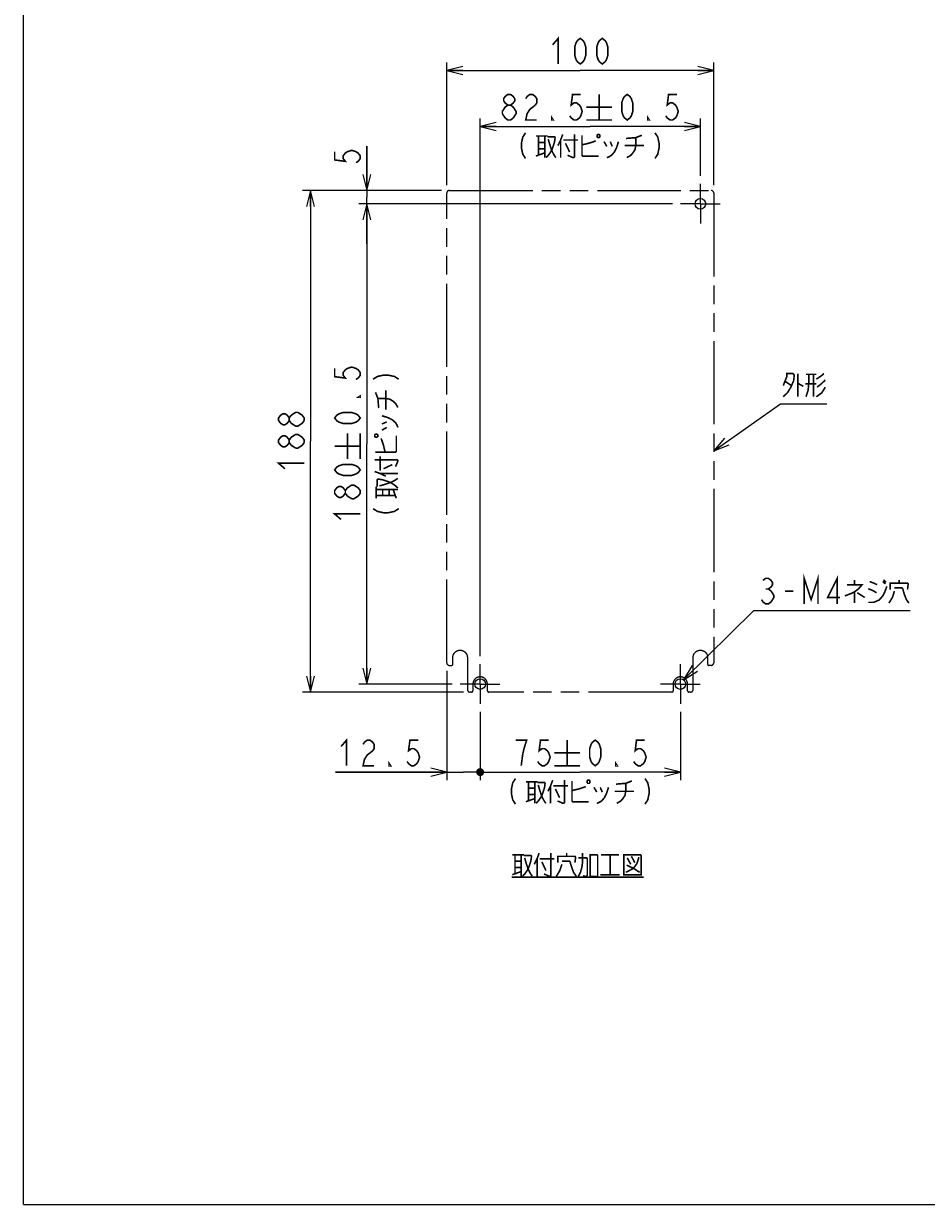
# Model space of a CAD drawing. Extents: x 0 to 1260, y 0 to 891.
# Tile 1 of 33: x 0 to 338, y 0 to 443. Entities that reach past the tile are written whole.
import ezdxf

# ---------------------------------------------------------------- set-up
doc = ezdxf.new("R2010")
doc.units = 0
doc.header["$LTSCALE"] = 69.3
doc.linetypes.add('CENTER', pattern=[0.6, 0.375, -0.075, 0.075, -0.075])
doc.linetypes.add('PHANTOM', pattern=[0.8, 0.45, -0.05, 0.1, -0.05, 0.1, -0.05])
doc.layers.get('0').update_dxf_attribs({"linetype": 'CONTINUOUS'})
for name, color, linetype in [('16_ALL_DRFT_GEOM', 7, 'CONTINUOUS'), ('ALL_DIM', 7, 'CONTINUOUS'), ('ALL_NOTE', 7, 'CONTINUOUS'), ('DEFAULT_1', 7, 'CENTER')]:
    doc.layers.add(name, color=color, linetype=linetype)
doc.dimstyles.get("Standard").update_dxf_attribs({"dimtxt": 2.5, "dimasz": 2.5, "dimexe": 1.25, "dimexo": 0.625, "dimtad": 1, "dimcen": 2.5, "dimazin": 3, "dimtfac": 1, "dimtmove": 0, "dimatfit": 3})

# ---------------------------------------------------------------- blocks, each defined once
blk = doc.blocks.new('_DOT')
at = {"color": 0, "linetype": 'BYBLOCK'}
blk.add_line((-0.25, 0), (-1, 0), dxfattribs=at)
at = {"color": 0, "linetype": 'BYBLOCK', "const_width": 0.25}
blk.add_lwpolyline([(-0.125, 0, 1), (0.125, 0, 1)], format="xyb", close=True, dxfattribs=at)
blk = doc.blocks.new('_OPEN')
at = {"color": 0, "linetype": 'BYBLOCK'}
for p, q in [((0, 0), (-1, 0.25)), ((-1, -0.25), (0, 0)), ((-1, 0), (0, 0))]:
    blk.add_line(p, q, dxfattribs=at)
blk = doc.blocks.new('*D9')
at = {"color": 2, "linetype": 'CONTINUOUS'}
for p, q in [((171, 184.58), (171, 159)), ((246, 184.58), (246, 159)), ((171, 162), (208.5, 162)), ((246, 162), (208.5, 162))]:
    blk.add_line(p, q, dxfattribs=at)
at = {"color": 2, "linetype": 'CONTINUOUS', "xscale": 6, "yscale": 6, "zscale": 6, "rotation": 180}
blk.add_blockref('_DOT', (171, 162), dxfattribs=at)
at = {"color": 2, "linetype": 'CONTINUOUS', "xscale": 6, "yscale": 6, "zscale": 6}
blk.add_blockref('_OPEN', (246, 162), dxfattribs=at)
blk = doc.blocks.new('*D10')
at = {"color": 2, "linetype": 'CONTINUOUS'}
for p, q in [((243.08, 375), (125.5, 375)), ((128.5, 375), (128.5, 285)), ((128.5, 195), (128.5, 285)), ((160.58, 195), (125.5, 195))]:
    blk.add_line(p, q, dxfattribs=at)
at = {"color": 2, "linetype": 'CONTINUOUS', "xscale": 6, "yscale": 6, "zscale": 6}
for p, rotation in [((128.5, 375), 90), ((128.5, 195), 270)]:
    blk.add_blockref('_OPEN', p, dxfattribs=dict(at, rotation=rotation))
blk = doc.blocks.new('*D11')
at = {"color": 2, "linetype": 'CONTINUOUS'}
for p, q in [((156.5, 380), (104.5, 380)), ((107.5, 380), (107.5, 286)), ((107.5, 192), (107.5, 286)), ((164.79, 192), (104.5, 192))]:
    blk.add_line(p, q, dxfattribs=at)
at = {"color": 2, "linetype": 'CONTINUOUS', "xscale": 6, "yscale": 6, "zscale": 6}
for p, rotation in [((107.5, 380), 90), ((107.5, 192), 270)]:
    blk.add_blockref('_OPEN', p, dxfattribs=dict(at, rotation=rotation))
blk = doc.blocks.new('*D12')
at = {"color": 2, "linetype": 'CONTINUOUS'}
for p, q in [((158.5, 382), (158.5, 428)), ((158.5, 425), (208.5, 425)), ((258.5, 425), (208.5, 425)), ((258.5, 382), (258.5, 428))]:
    blk.add_line(p, q, dxfattribs=at)
at = {"color": 2, "linetype": 'CONTINUOUS', "xscale": 6, "yscale": 6, "zscale": 6, "rotation": 180}
blk.add_blockref('_OPEN', (158.5, 425), dxfattribs=at)
at = {"color": 2, "linetype": 'CONTINUOUS', "xscale": 6, "yscale": 6, "zscale": 6}
blk.add_blockref('_OPEN', (258.5, 425), dxfattribs=at)
blk = doc.blocks.new('*D13')
at = {"color": 2, "linetype": 'CONTINUOUS'}
for p, q in [((128.5, 380), (128.5, 396.6)), ((128.5, 396.6), (128.5, 377.5)), ((150.22, 380), (125.5, 380)), ((128.5, 360), (128.5, 377.5)), ((240.33, 375), (125.5, 375)), ((128.5, 375), (128.5, 360))]:
    blk.add_line(p, q, dxfattribs=at)
at = {"color": 2, "linetype": 'CONTINUOUS', "xscale": 6, "yscale": 6, "zscale": 6}
for p, rotation in [((128.5, 380), 270), ((128.5, 375), 90)]:
    blk.add_blockref('_OPEN', p, dxfattribs=dict(at, rotation=rotation))
blk = doc.blocks.new('*D16')
at = {"layer": 'ALL_DIM', "color": 2, "linetype": 'CONTINUOUS'}
for p, q in [((158.5, 200), (158.5, 159)), ((171, 184.58), (171, 159)), ((158.5, 162), (116.83, 162)), ((116.83, 162), (164.75, 162)), ((171.75, 162), (164.75, 162)), ((171, 162), (171.75, 162))]:
    blk.add_line(p, q, dxfattribs=at)
at = {"layer": 'ALL_DIM', "color": 2, "linetype": 'CONTINUOUS', "xscale": 6, "yscale": 6, "zscale": 6}
blk.add_blockref('_OPEN', (158.5, 162), dxfattribs=at)
at = {"layer": 'ALL_DIM', "color": 2, "linetype": 'CONTINUOUS', "xscale": 6, "yscale": 6, "zscale": 6, "rotation": 180}
blk.add_blockref('_DOT', (171, 162), dxfattribs=at)
blk = doc.blocks.new('*D17')
at = {"layer": 'ALL_DIM', "color": 2, "linetype": 'CONTINUOUS'}
for p, q in [((171, 205.42), (171, 407)), ((171, 404), (212.25, 404)), ((253.5, 404), (212.25, 404)), ((253.5, 385.42), (253.5, 407))]:
    blk.add_line(p, q, dxfattribs=at)
at = {"layer": 'ALL_DIM', "color": 2, "linetype": 'CONTINUOUS', "xscale": 6, "yscale": 6, "zscale": 6, "rotation": 180}
blk.add_blockref('_OPEN', (171, 404), dxfattribs=at)
at = {"layer": 'ALL_DIM', "color": 2, "linetype": 'CONTINUOUS', "xscale": 6, "yscale": 6, "zscale": 6}
blk.add_blockref('_OPEN', (253.5, 404), dxfattribs=at)

msp = doc.modelspace()

# ---------------------------------------------------------------- linework, layer by layer
at = {"color": 7, "linetype": 'CONTINUOUS'}
for q in [(0, 891), (1260, 0)]:
    msp.add_line((0, 0), q, dxfattribs=at)
at = {"color": 2, "linetype": 'CONTINUOUS', "const_width": 0.6}
for points in [[(198.18, 434.601), (200.244, 437.001), (200.244, 427.401)], [(208.5, 427.401), (207.468, 428.201), (206.952, 429.001), (206.436, 430.601), (206.436, 433.801), (206.952, 435.401), (207.468, 436.201), (208.5, 437.001), (209.532, 436.201), (210.048, 435.401), (210.564, 433.801), (210.564, 430.601), (210.048, 429.001), (209.532, 428.201), (208.5, 427.401)], [(216.756, 427.401), (215.724, 428.201), (215.208, 429.001), (214.692, 430.601), (214.692, 433.801), (215.208, 435.401), (215.724, 436.201), (216.756, 437.001), (217.788, 436.201), (218.304, 435.401), (218.82, 433.801), (218.82, 430.601), (218.304, 429.001), (217.788, 428.201), (216.756, 427.401)], [(116.5, 394.533), (116.5, 391.437), (120.5, 390.921), (119.7, 391.953), (119.7, 392.985), (120.5, 394.017), (121.3, 394.533), (122.9, 395.049), (124.5, 394.533), (125.3, 394.017), (126.1, 392.985), (126.1, 391.953), (125.3, 390.921), (124.5, 390.405)], [(116.5, 313.304), (116.5, 310.208), (120.5, 309.692), (119.7, 310.724), (119.7, 311.757), (120.5, 312.788), (121.3, 313.304), (122.9, 313.821), (124.5, 313.304), (125.3, 312.788), (126.1, 311.757), (126.1, 310.724), (125.3, 309.692), (124.5, 309.176)], [(130.9, 309.253), (132.5, 310.284), (134.9, 310.8), (136.5, 310.8), (138.9, 310.284), (140.5, 309.253)], [(135.7, 297.901), (135.7, 305.124)], [(126.1, 302.984), (126.1, 302.469), (125.3, 302.469), (126.1, 302.984)], [(133, 298.416), (132.7, 302.028), (131.8, 304.351)], [(132.7, 302.028), (135.7, 302.028), (137.2, 301.77), (138.4, 300.996), (139.3, 300.222), (140.2, 298.674)], [(99.5, 293.741), (98.7, 292.709), (97.9, 292.193), (97.1, 292.193), (96.3, 292.709), (95.5, 293.741), (95.5, 294.773), (96.3, 295.805), (97.1, 296.321), (97.9, 296.321), (98.7, 295.805), (99.5, 294.773)], [(100.3, 292.709), (99.5, 293.741), (99.5, 294.773), (100.3, 295.805), (101.1, 296.321), (101.9, 296.837), (102.7, 296.837), (103.5, 296.321), (104.3, 295.805), (105.1, 294.773), (105.1, 293.741)], [(126.1, 294.728), (125.3, 293.696), (124.5, 293.181), (122.9, 292.664), (119.7, 292.664), (118.1, 293.181), (117.3, 293.696), (116.5, 294.728), (117.3, 295.76), (118.1, 296.276), (119.7, 296.793), (122.9, 296.793), (124.5, 296.276), (125.3, 295.76), (126.1, 294.728)], [(105.1, 293.741), (104.3, 292.709), (103.5, 292.193), (102.7, 291.677), (101.9, 291.677), (100.3, 292.709)], [(134.2, 295.578), (136.6, 294.804), (138.1, 294.03), (139.3, 292.998), (139.9, 291.966), (140.2, 291.192)], [(134.2, 292.482), (136, 293.256)], [(99.5, 285.485), (98.7, 284.453), (97.9, 283.937), (97.1, 283.937), (96.3, 284.453), (95.5, 285.485), (95.5, 286.517), (96.3, 287.549), (97.1, 288.065), (97.9, 288.065), (98.7, 287.549), (99.5, 286.517)], [(101.9, 283.421), (100.3, 284.453), (99.5, 285.485), (99.5, 286.517), (100.3, 287.549), (101.1, 288.065), (101.9, 288.581), (102.7, 288.581), (104.3, 287.549)], [(104.3, 287.549), (105.1, 286.517), (105.1, 285.485)], [(121.3, 279.4), (121.3, 289)], [(126.1, 279.4), (126.1, 289)], [(131.5, 287.839), (131.8, 287.58), (132.4, 287.58), (132.7, 287.839), (132.7, 288.354), (132.4, 288.613), (131.8, 288.613), (131.5, 288.354), (131.5, 287.839)], [(131.8, 281.904), (139.3, 281.904), (139.6, 282.163), (139.6, 288.096)], [(134.2, 290.16), (136, 291.192)], [(105.1, 285.485), (104.3, 284.453), (103.5, 283.937), (102.7, 283.421), (101.9, 283.421)], [(116.5, 284.201), (126.1, 284.201)], [(135.4, 281.904), (134.8, 284.484), (134.2, 286.29), (133.9, 287.064)], [(131.5, 279.066), (139.9, 279.066), (140.2, 278.808), (140.2, 278.55), (139.3, 276.487)], [(133.6, 274.938), (133.6, 280.356)], [(97.9, 275.681), (95.5, 277.745), (105.1, 277.745)], [(126.1, 275.272), (125.3, 274.24), (124.5, 273.724), (122.9, 273.208), (119.7, 273.208), (118.1, 273.724), (117.3, 274.24), (116.5, 275.272), (117.3, 276.304), (118.1, 276.82), (119.7, 277.336), (122.9, 277.336), (124.5, 276.82), (125.3, 276.304), (126.1, 275.272)], [(131.5, 274.68), (133.6, 273.906), (135.7, 272.875)], [(134.8, 275.713), (138.1, 277.261)], [(132.4, 269.004), (132.4, 271.584), (132.7, 271.842), (134.5, 271.584), (137.5, 270.552), (139, 269.52), (140.2, 268.488)], [(133.3, 269.262), (135.1, 269.778), (137.5, 270.552), (139, 271.326), (140.2, 272.1)], [(133.6, 273.906), (140.2, 273.906)], [(120.5, 266.5), (119.7, 265.469), (118.9, 264.952), (118.1, 264.952), (117.3, 265.469), (116.5, 266.5), (116.5, 267.532), (117.3, 268.564), (118.1, 269.081), (118.9, 269.081), (119.7, 268.564), (120.5, 267.532)], [(122.9, 264.436), (121.3, 265.469), (120.5, 266.5), (120.5, 267.532), (121.3, 268.564), (122.1, 269.081), (122.9, 269.596), (123.7, 269.596)], [(126.1, 266.5), (125.3, 265.469), (124.5, 264.952), (123.7, 264.436), (122.9, 264.436)], [(123.7, 269.596), (125.3, 268.564), (126.1, 267.532), (126.1, 266.5)], [(132.1, 264.618), (132.1, 269.004)], [(132.1, 267.973), (140.2, 267.973)], [(132.1, 265.65), (139.3, 265.65)], [(134.5, 265.65), (134.5, 267.973)], [(136.9, 265.65), (136.9, 267.973)], [(139.6, 264.618), (138.4, 267.973)], [(118.9, 256.696), (116.5, 258.76), (126.1, 258.76)], [(130.9, 260.749), (132.5, 259.716), (134.9, 259.2), (136.5, 259.2), (138.9, 259.716), (140.5, 260.749)], [(186.388, 164.4), (186.904, 168.4), (187.42, 170.8), (187.936, 172.4), (188.452, 174), (184.324, 174)], [(196.708, 174), (193.612, 174), (193.096, 170), (194.128, 170.8), (195.16, 170.8), (196.192, 170), (196.708, 169.2), (197.224, 167.6), (196.708, 166), (196.192, 165.2), (195.16, 164.4), (194.128, 164.4), (193.096, 165.2), (192.58, 166)], [(203.572, 174), (203.572, 164.4)], [(214.1, 164.4), (213.068, 165.2), (212.552, 166), (212.036, 167.6), (212.036, 170.8), (212.552, 172.4), (213.068, 173.2), (214.1, 174), (215.132, 173.2), (215.648, 172.4), (216.164, 170.8), (216.164, 167.6), (215.648, 166), (215.132, 165.2), (214.1, 164.4)], [(232.676, 174), (229.58, 174), (229.064, 170), (230.096, 170.8), (231.128, 170.8), (232.16, 170), (232.676, 169.2), (233.192, 167.6), (232.676, 166), (232.16, 165.2), (231.128, 164.4), (230.096, 164.4), (229.064, 165.2), (228.548, 166)], [(198.772, 169.2), (208.372, 169.2)], [(198.772, 164.4), (208.372, 164.4)], [(222.356, 164.4), (221.84, 164.4), (221.84, 165.2), (222.356, 164.4)], [(184.248, 159.6), (183.216, 158), (182.7, 155.6), (182.7, 154), (183.216, 151.6), (184.248, 150)], [(232.752, 159.6), (233.784, 158), (234.3, 155.6), (234.3, 154), (233.784, 151.6), (232.752, 150)], [(188.118, 158.4), (192.504, 158.4)], [(189.15, 158.4), (189.15, 151.2)], [(189.15, 156), (191.472, 156)], [(191.472, 158.4), (191.472, 150.3)], [(192.504, 158.1), (195.084, 158.1), (195.342, 157.8), (195.084, 156), (194.052, 153), (193.02, 151.5), (191.988, 150.3)], [(192.762, 157.2), (193.278, 155.4), (194.052, 153), (194.826, 151.5), (195.6, 150.3)], [(198.18, 159), (197.406, 156.9), (196.374, 154.8)], [(197.406, 156.9), (197.406, 150.3)], [(198.438, 156.9), (203.856, 156.9)], [(199.212, 155.7), (200.76, 152.4)], [(202.566, 159), (202.566, 150.6), (202.308, 150.3), (202.05, 150.3), (199.986, 151.2)], [(205.404, 158.7), (205.404, 151.2), (205.662, 150.9), (211.596, 150.9)], [(205.404, 155.1), (207.984, 155.7), (209.79, 156.3), (210.564, 156.6)], [(211.338, 159), (211.08, 158.7), (211.08, 158.1), (211.338, 157.8), (211.854, 157.8), (212.112, 158.1), (212.112, 158.7), (211.854, 159), (211.338, 159)], [(213.66, 156.3), (214.692, 154.5)], [(219.078, 156.3), (218.304, 153.9), (217.53, 152.4), (216.498, 151.2), (215.466, 150.6), (214.692, 150.3)], [(215.982, 156.3), (216.756, 154.5)], [(221.4, 154.8), (228.624, 154.8)], [(221.916, 157.5), (225.528, 157.8), (227.85, 158.7)], [(225.528, 157.8), (225.528, 154.8), (225.27, 153.3), (224.496, 152.1), (223.722, 151.2), (222.174, 150.3)], [(188.118, 150.9), (191.472, 152.1)], [(189.15, 153.6), (191.472, 153.6)]]:
    msp.add_lwpolyline(points, dxfattribs=at)
at = {"layer": '16_ALL_DRFT_GEOM', "color": 8, "linetype": 'PHANTOM'}
for p, q in [((158.5, 203), (158.5, 379.001)), ((159.5, 380.001), (257.5, 380.001)), ((258.5, 379.001), (258.5, 203)), ((160.789, 202.5), (160.788, 205)), ((166.212, 205), (166.206, 193.001)), ((250.805, 193.001), (250.8, 205)), ((256.199, 205), (256.198, 202.5)), ((159.5, 202), (160.288, 202)), ((257.5, 202), (256.698, 202)), ((168.293, 195), (168.294, 192.5)), ((173.706, 192.5), (173.707, 195)), ((243.301, 195), (243.302, 192.5)), ((248.697, 192.5), (248.698, 195)), ((167.793, 192), (167.208, 192)), ((242.801, 192), (174.207, 192)), ((249.804, 192), (249.197, 192))]:
    msp.add_line(p, q, dxfattribs=at)
for points in [[(160.788, 205), (160.789, 205.083), (160.793, 205.166), (160.799, 205.249), (160.808, 205.332), (160.82, 205.415), (160.834, 205.497), (160.85, 205.579), (160.869, 205.66), (160.891, 205.741), (160.915, 205.821), (160.941, 205.9), (160.97, 205.978), (161.001, 206.056), (161.035, 206.132), (161.071, 206.208), (161.109, 206.282), (161.15, 206.355), (161.193, 206.426), (161.238, 206.497), (161.285, 206.566), (161.334, 206.633), (161.386, 206.699), (161.439, 206.764), (161.494, 206.826), (161.551, 206.887), (161.61, 206.947), (161.671, 207.004), (161.734, 207.059), (161.798, 207.113), (161.864, 207.164), (161.931, 207.213), (162, 207.261), (162.071, 207.306), (162.143, 207.349), (162.216, 207.39), (162.29, 207.428), (162.365, 207.464), (162.442, 207.498), (162.519, 207.53), (162.597, 207.559), (162.677, 207.585), (162.757, 207.609), (162.838, 207.631), (162.919, 207.65), (163.001, 207.667), (163.083, 207.681), (163.166, 207.692), (163.249, 207.702), (163.333, 207.708), (163.416, 207.712), (163.5, 207.713), (163.584, 207.712), (163.667, 207.708), (163.75, 207.702), (163.834, 207.692), (163.916, 207.681), (163.999, 207.667), (164.081, 207.65), (164.162, 207.631), (164.243, 207.609), (164.323, 207.585), (164.402, 207.559), (164.481, 207.53), (164.558, 207.498), (164.635, 207.464), (164.71, 207.428), (164.784, 207.39), (164.857, 207.349), (164.929, 207.306), (165, 207.261), (165.069, 207.213), (165.136, 207.164), (165.202, 207.113), (165.266, 207.059), (165.329, 207.004), (165.39, 206.947), (165.449, 206.887), (165.506, 206.826), (165.561, 206.764), (165.614, 206.699), (165.666, 206.633), (165.715, 206.566), (165.762, 206.497), (165.807, 206.426), (165.85, 206.355), (165.89, 206.282), (165.929, 206.208), (165.965, 206.132), (165.998, 206.056), (166.03, 205.978), (166.059, 205.9), (166.085, 205.821), (166.109, 205.741), (166.13, 205.66), (166.149, 205.579), (166.166, 205.497), (166.18, 205.415), (166.191, 205.332), (166.2, 205.249), (166.207, 205.166), (166.211, 205.083), (166.212, 205)], [(250.8, 205), (250.801, 205.083), (250.805, 205.166), (250.811, 205.248), (250.82, 205.331), (250.831, 205.413), (250.845, 205.495), (250.862, 205.576), (250.881, 205.657), (250.902, 205.738), (250.926, 205.817), (250.952, 205.896), (250.981, 205.974), (251.012, 206.051), (251.046, 206.127), (251.081, 206.202), (251.12, 206.276), (251.16, 206.348), (251.203, 206.42), (251.247, 206.49), (251.294, 206.559), (251.343, 206.626), (251.395, 206.692), (251.448, 206.756), (251.503, 206.818), (251.559, 206.879), (251.618, 206.938), (251.679, 206.995), (251.741, 207.05), (251.805, 207.103), (251.871, 207.154), (251.938, 207.203), (252.007, 207.25), (252.077, 207.295), (252.148, 207.338), (252.221, 207.379), (252.295, 207.417), (252.37, 207.453), (252.446, 207.487), (252.523, 207.518), (252.601, 207.547), (252.68, 207.573), (252.759, 207.597), (252.84, 207.619), (252.921, 207.638), (253.003, 207.655), (253.085, 207.669), (253.167, 207.68), (253.25, 207.689), (253.333, 207.696), (253.416, 207.7), (253.499, 207.701), (253.582, 207.7), (253.666, 207.696), (253.749, 207.689), (253.831, 207.68), (253.914, 207.669), (253.996, 207.655), (254.078, 207.638), (254.159, 207.619), (254.239, 207.597), (254.319, 207.573), (254.398, 207.547), (254.476, 207.518), (254.553, 207.487), (254.629, 207.453), (254.704, 207.417), (254.778, 207.379), (254.851, 207.338), (254.922, 207.295), (254.992, 207.25), (255.061, 207.203), (255.128, 207.154), (255.193, 207.103), (255.257, 207.05), (255.32, 206.995), (255.38, 206.938), (255.439, 206.879), (255.496, 206.818), (255.551, 206.756), (255.604, 206.692), (255.655, 206.626), (255.704, 206.559), (255.751, 206.49), (255.796, 206.42), (255.839, 206.348), (255.879, 206.276), (255.917, 206.202), (255.953, 206.127), (255.986, 206.051), (256.017, 205.974), (256.046, 205.896), (256.073, 205.817), (256.096, 205.738), (256.118, 205.657), (256.137, 205.576), (256.153, 205.495), (256.167, 205.413), (256.179, 205.331), (256.187, 205.248), (256.194, 205.166), (256.198, 205.083), (256.199, 205)], [(160.288, 202), (160.305, 202), (160.321, 202.001), (160.338, 202.003), (160.354, 202.004), (160.37, 202.007), (160.386, 202.01), (160.402, 202.013), (160.418, 202.017), (160.434, 202.022), (160.45, 202.027), (160.465, 202.032), (160.48, 202.038), (160.495, 202.045), (160.51, 202.052), (160.525, 202.059), (160.539, 202.067), (160.553, 202.076), (160.567, 202.085), (160.58, 202.094), (160.594, 202.104), (160.606, 202.114), (160.619, 202.124), (160.631, 202.135), (160.643, 202.147), (160.654, 202.159), (160.665, 202.171), (160.676, 202.183), (160.686, 202.196), (160.696, 202.209), (160.705, 202.223), (160.714, 202.236), (160.722, 202.25), (160.73, 202.265), (160.738, 202.279), (160.745, 202.294), (160.751, 202.309), (160.757, 202.324), (160.763, 202.34), (160.768, 202.355), (160.772, 202.371), (160.776, 202.387), (160.78, 202.403), (160.783, 202.419), (160.785, 202.435), (160.787, 202.451), (160.788, 202.468), (160.789, 202.484), (160.789, 202.5)], [(256.198, 202.5), (256.198, 202.484), (256.199, 202.468), (256.2, 202.451), (256.202, 202.435), (256.204, 202.419), (256.207, 202.403), (256.211, 202.387), (256.215, 202.371), (256.219, 202.355), (256.224, 202.34), (256.23, 202.324), (256.236, 202.309), (256.242, 202.294), (256.249, 202.279), (256.257, 202.265), (256.265, 202.25), (256.273, 202.236), (256.282, 202.223), (256.291, 202.209), (256.301, 202.196), (256.311, 202.183), (256.322, 202.171), (256.333, 202.159), (256.344, 202.147), (256.356, 202.135), (256.368, 202.124), (256.381, 202.114), (256.393, 202.104), (256.407, 202.094), (256.42, 202.085), (256.434, 202.076), (256.448, 202.067), (256.462, 202.059), (256.477, 202.052), (256.492, 202.045), (256.507, 202.038), (256.522, 202.032), (256.537, 202.027), (256.553, 202.022), (256.569, 202.017), (256.585, 202.013), (256.601, 202.01), (256.617, 202.007), (256.633, 202.004), (256.649, 202.003), (256.666, 202.001), (256.682, 202), (256.698, 202)], [(173.707, 195), (173.706, 195.083), (173.702, 195.166), (173.696, 195.249), (173.687, 195.332), (173.676, 195.414), (173.662, 195.496), (173.645, 195.578), (173.626, 195.659), (173.605, 195.74), (173.581, 195.82), (173.554, 195.899), (173.525, 195.977), (173.494, 196.054), (173.461, 196.13), (173.425, 196.205), (173.386, 196.279), (173.346, 196.352), (173.303, 196.424), (173.258, 196.494), (173.211, 196.563), (173.162, 196.631), (173.111, 196.696), (173.058, 196.761), (173.002, 196.823), (172.945, 196.884), (172.886, 196.943), (172.826, 197), (172.763, 197.056), (172.699, 197.109), (172.633, 197.16), (172.566, 197.21), (172.497, 197.257), (172.427, 197.302), (172.355, 197.345), (172.282, 197.386), (172.208, 197.424), (172.133, 197.46), (172.057, 197.494), (171.979, 197.525), (171.901, 197.554), (171.822, 197.581), (171.742, 197.605), (171.661, 197.626), (171.58, 197.646), (171.498, 197.662), (171.416, 197.676), (171.333, 197.688), (171.25, 197.697), (171.167, 197.703), (171.083, 197.707), (171, 197.709), (170.917, 197.707), (170.833, 197.703), (170.75, 197.697), (170.667, 197.688), (170.584, 197.676), (170.502, 197.662), (170.42, 197.646), (170.339, 197.626), (170.258, 197.605), (170.178, 197.581), (170.099, 197.554), (170.021, 197.525), (169.943, 197.494), (169.867, 197.46), (169.792, 197.424), (169.718, 197.386), (169.645, 197.345), (169.573, 197.302), (169.503, 197.257), (169.434, 197.21), (169.367, 197.16), (169.301, 197.109), (169.237, 197.056), (169.174, 197), (169.114, 196.943), (169.055, 196.884), (168.998, 196.823), (168.942, 196.761), (168.889, 196.696), (168.838, 196.631), (168.789, 196.563), (168.742, 196.494), (168.697, 196.424), (168.654, 196.352), (168.614, 196.279), (168.575, 196.205), (168.539, 196.13), (168.506, 196.054), (168.475, 195.977), (168.446, 195.899), (168.419, 195.82), (168.395, 195.74), (168.374, 195.659), (168.355, 195.578), (168.338, 195.496), (168.324, 195.414), (168.313, 195.332), (168.304, 195.249), (168.298, 195.166), (168.294, 195.083), (168.293, 195)], [(248.698, 195), (248.696, 195.083), (248.693, 195.166), (248.686, 195.248), (248.677, 195.331), (248.666, 195.413), (248.652, 195.495), (248.636, 195.576), (248.617, 195.657), (248.595, 195.737), (248.571, 195.817), (248.545, 195.896), (248.516, 195.974), (248.485, 196.051), (248.452, 196.127), (248.416, 196.201), (248.378, 196.275), (248.337, 196.348), (248.295, 196.419), (248.25, 196.489), (248.203, 196.558), (248.154, 196.625), (248.103, 196.691), (248.05, 196.755), (247.995, 196.817), (247.938, 196.878), (247.879, 196.937), (247.819, 196.994), (247.757, 197.049), (247.693, 197.102), (247.627, 197.153), (247.56, 197.202), (247.491, 197.249), (247.421, 197.294), (247.35, 197.337), (247.277, 197.378), (247.203, 197.416), (247.128, 197.452), (247.052, 197.486), (246.975, 197.517), (246.897, 197.546), (246.818, 197.572), (246.739, 197.596), (246.658, 197.618), (246.577, 197.637), (246.496, 197.653), (246.414, 197.668), (246.331, 197.679), (246.248, 197.688), (246.166, 197.694), (246.082, 197.698), (245.999, 197.7), (245.916, 197.698), (245.833, 197.694), (245.75, 197.688), (245.667, 197.679), (245.585, 197.668), (245.503, 197.653), (245.421, 197.637), (245.34, 197.618), (245.26, 197.596), (245.18, 197.572), (245.101, 197.546), (245.023, 197.517), (244.946, 197.486), (244.87, 197.452), (244.795, 197.416), (244.721, 197.378), (244.649, 197.337), (244.577, 197.294), (244.507, 197.249), (244.438, 197.202), (244.371, 197.153), (244.306, 197.102), (244.242, 197.049), (244.18, 196.994), (244.119, 196.937), (244.06, 196.878), (244.003, 196.817), (243.948, 196.755), (243.895, 196.691), (243.844, 196.625), (243.795, 196.558), (243.748, 196.489), (243.704, 196.419), (243.661, 196.348), (243.621, 196.275), (243.582, 196.201), (243.547, 196.127), (243.513, 196.051), (243.482, 195.974), (243.453, 195.896), (243.427, 195.817), (243.403, 195.737), (243.382, 195.657), (243.363, 195.576), (243.346, 195.495), (243.333, 195.413), (243.321, 195.331), (243.312, 195.248), (243.306, 195.166), (243.302, 195.083), (243.301, 195)], [(166.206, 193.001), (166.207, 192.973), (166.208, 192.945), (166.21, 192.917), (166.213, 192.889), (166.216, 192.861), (166.22, 192.833), (166.226, 192.806), (166.231, 192.778), (166.238, 192.751), (166.245, 192.724), (166.254, 192.697), (166.262, 192.67), (166.272, 192.644), (166.282, 192.618), (166.293, 192.592), (166.305, 192.567), (166.318, 192.542), (166.331, 192.517), (166.345, 192.493), (166.36, 192.469), (166.375, 192.445), (166.391, 192.422), (166.407, 192.399), (166.424, 192.377), (166.442, 192.355), (166.461, 192.334), (166.48, 192.314), (166.499, 192.293), (166.519, 192.274), (166.54, 192.255), (166.561, 192.236), (166.583, 192.219), (166.605, 192.201), (166.628, 192.185), (166.651, 192.169), (166.675, 192.154), (166.699, 192.139), (166.723, 192.125), (166.748, 192.112), (166.773, 192.099), (166.798, 192.087), (166.824, 192.076), (166.85, 192.066), (166.877, 192.056), (166.903, 192.047), (166.93, 192.039), (166.957, 192.032), (166.985, 192.025), (167.012, 192.019), (167.04, 192.014), (167.068, 192.01), (167.096, 192.006), (167.124, 192.004), (167.152, 192.002), (167.18, 192), (167.208, 192)], [(167.793, 192), (167.809, 192), (167.826, 192.001), (167.842, 192.002), (167.859, 192.004), (167.875, 192.007), (167.891, 192.01), (167.907, 192.013), (167.923, 192.017), (167.939, 192.022), (167.954, 192.027), (167.97, 192.032), (167.985, 192.038), (168, 192.045), (168.015, 192.052), (168.029, 192.059), (168.044, 192.067), (168.058, 192.076), (168.071, 192.084), (168.085, 192.094), (168.098, 192.104), (168.111, 192.114), (168.123, 192.124), (168.136, 192.135), (168.147, 192.147), (168.159, 192.159), (168.17, 192.171), (168.18, 192.183), (168.191, 192.196), (168.2, 192.209), (168.21, 192.223), (168.218, 192.236), (168.227, 192.25), (168.235, 192.265), (168.242, 192.279), (168.249, 192.294), (168.256, 192.309), (168.262, 192.324), (168.267, 192.34), (168.272, 192.355), (168.277, 192.371), (168.281, 192.387), (168.284, 192.403), (168.287, 192.419), (168.29, 192.435), (168.291, 192.451), (168.293, 192.468), (168.294, 192.484), (168.294, 192.5)], [(173.706, 192.5), (173.706, 192.484), (173.707, 192.468), (173.709, 192.451), (173.71, 192.435), (173.713, 192.419), (173.716, 192.403), (173.719, 192.387), (173.723, 192.371), (173.728, 192.355), (173.733, 192.34), (173.738, 192.324), (173.744, 192.309), (173.751, 192.294), (173.758, 192.279), (173.765, 192.265), (173.773, 192.25), (173.782, 192.236), (173.79, 192.223), (173.8, 192.209), (173.809, 192.196), (173.82, 192.183), (173.83, 192.171), (173.841, 192.159), (173.853, 192.147), (173.864, 192.135), (173.877, 192.124), (173.889, 192.114), (173.902, 192.104), (173.915, 192.094), (173.929, 192.084), (173.942, 192.076), (173.956, 192.067), (173.971, 192.059), (173.985, 192.052), (174, 192.045), (174.015, 192.038), (174.03, 192.032), (174.046, 192.027), (174.061, 192.022), (174.077, 192.017), (174.093, 192.013), (174.109, 192.01), (174.125, 192.007), (174.141, 192.004), (174.158, 192.002), (174.174, 192.001), (174.191, 192), (174.207, 192)], [(242.801, 192), (242.818, 192), (242.834, 192.001), (242.85, 192.002), (242.867, 192.004), (242.883, 192.007), (242.899, 192.01), (242.915, 192.013), (242.931, 192.017), (242.947, 192.022), (242.962, 192.027), (242.978, 192.032), (242.993, 192.038), (243.008, 192.045), (243.023, 192.052), (243.037, 192.059), (243.052, 192.067), (243.066, 192.076), (243.08, 192.084), (243.093, 192.094), (243.106, 192.104), (243.119, 192.114), (243.132, 192.124), (243.144, 192.135), (243.156, 192.147), (243.167, 192.159), (243.178, 192.171), (243.188, 192.183), (243.199, 192.196), (243.208, 192.209), (243.218, 192.223), (243.227, 192.236), (243.235, 192.25), (243.243, 192.265), (243.25, 192.279), (243.257, 192.294), (243.264, 192.309), (243.27, 192.324), (243.275, 192.34), (243.28, 192.355), (243.285, 192.371), (243.289, 192.387), (243.292, 192.403), (243.295, 192.419), (243.298, 192.435), (243.3, 192.451), (243.301, 192.468), (243.302, 192.484), (243.302, 192.5)], [(248.697, 192.5), (248.697, 192.484), (248.698, 192.468), (248.699, 192.451), (248.701, 192.435), (248.703, 192.419), (248.706, 192.403), (248.71, 192.387), (248.714, 192.371), (248.718, 192.355), (248.723, 192.34), (248.729, 192.324), (248.735, 192.309), (248.741, 192.294), (248.748, 192.279), (248.755, 192.265), (248.763, 192.25), (248.772, 192.236), (248.781, 192.223), (248.79, 192.209), (248.8, 192.196), (248.81, 192.183), (248.821, 192.171), (248.832, 192.159), (248.843, 192.147), (248.855, 192.135), (248.867, 192.124), (248.879, 192.114), (248.892, 192.104), (248.905, 192.094), (248.919, 192.084), (248.933, 192.076), (248.947, 192.067), (248.961, 192.059), (248.976, 192.052), (248.99, 192.045), (249.005, 192.038), (249.021, 192.032), (249.036, 192.027), (249.052, 192.022), (249.067, 192.017), (249.083, 192.013), (249.099, 192.01), (249.116, 192.007), (249.132, 192.004), (249.148, 192.002), (249.164, 192.001), (249.181, 192), (249.197, 192)], [(249.804, 192), (249.832, 192), (249.86, 192.002), (249.888, 192.004), (249.916, 192.006), (249.944, 192.01), (249.972, 192.014), (249.999, 192.019), (250.027, 192.025), (250.054, 192.032), (250.081, 192.039), (250.108, 192.047), (250.135, 192.056), (250.161, 192.066), (250.187, 192.076), (250.213, 192.087), (250.239, 192.099), (250.264, 192.112), (250.289, 192.125), (250.313, 192.139), (250.337, 192.154), (250.361, 192.169), (250.384, 192.185), (250.406, 192.201), (250.429, 192.219), (250.45, 192.236), (250.472, 192.255), (250.492, 192.274), (250.512, 192.293), (250.532, 192.314), (250.551, 192.334), (250.569, 192.355), (250.587, 192.377), (250.604, 192.399), (250.621, 192.422), (250.637, 192.445), (250.652, 192.469), (250.667, 192.493), (250.681, 192.517), (250.694, 192.542), (250.706, 192.567), (250.718, 192.592), (250.729, 192.618), (250.74, 192.644), (250.749, 192.67), (250.758, 192.697), (250.766, 192.724), (250.774, 192.751), (250.78, 192.778), (250.786, 192.806), (250.791, 192.833), (250.795, 192.861), (250.799, 192.889), (250.802, 192.917), (250.804, 192.945), (250.805, 192.973), (250.805, 193.001)]]:
    msp.add_lwpolyline(points, dxfattribs=at)
at = {"layer": '16_ALL_DRFT_GEOM', "color": 7, "linetype": 'CONTINUOUS'}
for centre in [(253.499, 375.001), (171, 195), (245.999, 195)]:
    msp.add_circle(centre, 2, dxfattribs=at)
at = {"layer": '16_ALL_DRFT_GEOM', "color": 8, "linetype": 'PHANTOM'}
for centre, start, end in [((159.5, 379.001), 90, 180), ((257.5, 379.001), 0, 90), ((159.5, 203), 180, 270), ((257.5, 203), 270, 360)]:
    msp.add_arc(centre, 1, start, end, dxfattribs=at)
at = {"layer": 'ALL_DIM', "color": 2, "linetype": 'CONTINUOUS', "const_width": 0.6}
for points in [[(181.366, 412.001), (180.334, 412.801), (179.818, 413.601), (179.818, 414.401), (180.334, 415.201), (181.366, 416.001), (182.398, 416.001), (183.43, 415.201), (183.946, 414.401), (183.946, 413.601), (183.43, 412.801), (182.398, 412.001)], [(188.074, 414.401), (188.59, 415.201), (189.622, 416.001), (190.654, 416.001), (191.686, 415.201), (192.202, 414.401), (192.202, 412.801), (191.686, 412.001)], [(208.714, 416.001), (205.618, 416.001), (205.102, 412.001), (206.134, 412.801), (207.166, 412.801), (208.198, 412.001), (208.714, 411.201), (209.23, 409.601), (208.714, 408.001), (208.198, 407.201), (207.166, 406.401), (206.134, 406.401), (205.102, 407.201), (204.586, 408.001)], [(215.578, 416.001), (215.578, 406.401)], [(226.106, 406.401), (225.074, 407.201), (224.558, 408.001), (224.042, 409.601), (224.042, 412.801), (224.558, 414.401), (225.074, 415.201), (226.106, 416.001), (227.138, 415.201), (227.654, 414.401), (228.17, 412.801), (228.17, 409.601), (227.654, 408.001), (227.138, 407.201), (226.106, 406.401)], [(244.682, 416.001), (241.586, 416.001), (241.07, 412.001), (242.102, 412.801), (243.134, 412.801), (244.166, 412.001), (244.682, 411.201), (245.198, 409.601), (244.682, 408.001), (244.166, 407.201), (243.134, 406.401), (242.102, 406.401), (241.07, 407.201), (240.554, 408.001)], [(181.366, 406.401), (180.334, 407.201), (179.818, 408.001), (179.302, 408.801), (179.302, 409.601), (179.818, 410.401), (180.334, 411.201), (181.366, 412.001), (182.398, 412.001), (183.43, 411.201), (183.946, 410.401), (184.462, 409.601), (184.462, 408.801), (183.946, 408.001), (183.43, 407.201), (182.398, 406.401), (181.366, 406.401)], [(191.686, 412.001), (189.622, 410.401), (188.59, 408.801), (188.074, 406.401), (192.202, 406.401)], [(198.394, 406.401), (197.878, 406.401), (197.878, 407.201), (198.394, 406.401)], [(210.778, 411.201), (220.378, 411.201)], [(234.362, 406.401), (233.846, 406.401), (233.846, 407.201), (234.362, 406.401)], [(210.778, 406.401), (220.378, 406.401)], [(187.998, 401.601), (186.966, 400.001), (186.45, 397.601), (186.45, 396.001), (186.966, 393.601), (187.998, 392.001)], [(191.868, 400.401), (196.254, 400.401)], [(192.9, 400.401), (192.9, 393.201)], [(192.9, 398.001), (195.222, 398.001)], [(195.222, 400.401), (195.222, 392.301)], [(196.254, 400.101), (198.834, 400.101), (199.092, 399.801), (198.834, 398.001), (197.802, 395.001), (196.77, 393.501), (195.738, 392.301)], [(196.512, 399.201), (197.028, 397.401), (197.802, 395.001), (198.576, 393.501), (199.35, 392.301)], [(201.93, 401.001), (201.156, 398.901), (200.124, 396.801)], [(201.156, 398.901), (201.156, 392.301)], [(202.188, 398.901), (207.606, 398.901)], [(206.316, 401.001), (206.316, 392.601), (206.058, 392.301), (205.8, 392.301), (203.736, 393.201)], [(209.154, 400.701), (209.154, 393.201), (209.412, 392.901), (215.346, 392.901)], [(209.154, 397.101), (211.734, 397.701), (213.54, 398.301), (214.314, 398.601)], [(215.088, 401.001), (214.83, 400.701), (214.83, 400.101), (215.088, 399.801), (215.604, 399.801), (215.862, 400.101), (215.862, 400.701), (215.604, 401.001), (215.088, 401.001)], [(217.41, 398.301), (218.442, 396.501)], [(222.828, 398.301), (222.054, 395.901), (221.28, 394.401), (220.248, 393.201), (219.216, 392.601), (218.442, 392.301)], [(219.732, 398.301), (220.506, 396.501)], [(225.666, 399.501), (229.278, 399.801), (231.6, 400.701)], [(229.278, 399.801), (229.278, 396.801), (229.02, 395.301), (228.246, 394.101), (227.472, 393.201), (225.924, 392.301)], [(236.502, 401.601), (237.534, 400.001), (238.05, 397.601), (238.05, 396.001), (237.534, 393.601), (236.502, 392.001)], [(191.868, 392.901), (195.222, 394.101)], [(192.9, 395.601), (195.222, 395.601)], [(202.962, 397.701), (204.51, 394.401)], [(225.15, 396.801), (232.374, 396.801)], [(118.897, 171.6), (120.961, 174), (120.961, 164.4)], [(127.153, 172.4), (127.669, 173.2), (128.701, 174), (129.733, 174), (130.765, 173.2), (131.281, 172.4), (131.281, 170.8), (130.765, 170), (129.733, 169.2), (128.701, 168.4), (127.669, 166.8), (127.153, 164.4), (131.281, 164.4)], [(147.793, 174), (144.697, 174), (144.181, 170), (145.213, 170.8), (146.245, 170.8), (147.277, 170), (147.793, 169.2), (148.309, 167.6), (147.793, 166), (147.277, 165.2), (146.245, 164.4), (145.213, 164.4), (144.181, 165.2), (143.665, 166)], [(137.473, 164.4), (136.957, 164.4), (136.957, 165.2), (137.473, 164.4)]]:
    msp.add_lwpolyline(points, dxfattribs=at)
at = {"layer": 'ALL_NOTE', "color": 2, "linetype": 'CONTINUOUS'}
for p, q in [((258.5, 282.475), (283.544, 299.978)), ((283.544, 299.978), (284.294, 299.978)), ((284.294, 299.978), (300.806, 299.978)), ((247.133, 196.647), (273.578, 222.638)), ((273.578, 222.638), (274.328, 222.638)), ((274.328, 222.638), (332.12, 222.638))]:
    msp.add_line(p, q, dxfattribs=at)
at = {"layer": 'ALL_NOTE', "color": 2, "linetype": 'CONTINUOUS', "const_width": 0.6}
for points in [[(284.552, 306.878), (285.842, 310.178), (285.842, 311.378), (288.164, 311.378), (288.68, 310.778), (288.422, 308.678), (287.39, 306.278), (286.1, 304.178), (284.552, 302.678)], [(289.97, 311.378), (289.97, 302.678)], [(294.098, 311.078), (294.098, 307.478), (293.84, 305.078), (293.066, 302.678)], [(293.066, 311.078), (296.936, 311.078)], [(295.904, 311.078), (295.904, 302.678)], [(296.936, 309.278), (298.742, 310.478), (299.774, 311.378)], [(285.326, 308.378), (287.648, 306.878)], [(289.97, 307.778), (292.034, 306.578)], [(296.936, 307.478), (292.808, 307.478)], [(300.29, 306.278), (299, 304.178), (296.936, 302.678)], [(300.29, 308.978), (298.742, 307.478), (297.194, 306.278)], [(276.908, 233.837), (277.94, 234.638), (278.972, 234.638), (280.004, 233.837), (280.52, 233.037), (280.52, 232.238), (280.004, 231.438), (278.972, 230.638), (280.004, 229.838)], [(292.388, 225.038), (292.388, 234.638), (294.968, 226.638), (297.548, 234.638), (297.548, 225.038)], [(304.772, 225.038), (304.772, 234.638), (301.16, 227.438), (305.804, 227.438)], [(280.004, 229.838), (281.036, 228.237), (281.036, 227.438), (280.52, 226.638), (280.004, 225.838), (278.972, 225.038), (277.94, 225.038), (276.908, 225.838), (276.392, 226.638)], [(277.94, 230.638), (278.972, 230.638)], [(285.164, 229.838), (288.26, 229.838)], [(308.384, 232.238), (314.06, 232.238), (312.77, 230.738), (311.222, 229.538), (309.932, 228.938), (307.61, 228.038)], [(311.222, 234.038), (311.222, 232.238)], [(316.382, 225.637), (318.446, 225.637), (320.51, 226.538), (321.8, 228.038), (322.574, 229.538), (323.348, 231.637)], [(316.382, 230.738), (317.93, 230.137), (319.478, 229.238)], [(316.898, 233.437), (318.446, 232.838), (319.736, 232.238)], [(321.8, 233.437), (322.832, 232.538)], [(322.058, 234.038), (323.09, 233.137)], [(326.186, 229.838), (325.412, 227.438), (324.122, 225.337)], [(324.638, 230.437), (324.638, 232.838), (331.088, 232.838), (331.346, 232.538), (331.088, 230.437)], [(326.186, 231.038), (329.024, 231.038), (329.282, 230.738), (329.798, 228.938), (330.572, 226.837), (331.604, 225.337)], [(327.992, 232.838), (327.992, 234.038)], [(311.222, 229.538), (311.222, 225.337)], [(312.254, 229.238), (315.092, 227.438)], [(183.032, 131.048), (187.418, 131.048)], [(184.064, 131.048), (184.064, 123.848)], [(184.064, 128.648), (186.386, 128.648)], [(186.386, 131.048), (186.386, 122.948)], [(187.418, 130.748), (189.998, 130.748), (190.256, 130.448), (189.998, 128.648), (188.966, 125.648), (187.934, 124.148), (186.902, 122.948)], [(187.676, 129.848), (188.192, 128.048), (188.966, 125.648), (189.74, 124.148), (190.514, 122.948)], [(193.094, 131.648), (192.32, 129.548), (191.288, 127.448)], [(192.32, 129.548), (192.32, 122.948)], [(193.352, 129.548), (198.77, 129.548)], [(194.126, 128.348), (195.674, 125.048)], [(197.48, 131.648), (197.48, 123.248), (197.222, 122.948), (196.964, 122.948), (194.9, 123.848)], [(200.06, 128.048), (200.06, 130.448), (206.51, 130.448), (206.768, 130.148), (206.51, 128.048)], [(201.608, 128.648), (204.446, 128.648), (204.704, 128.348), (205.22, 126.548), (205.994, 124.448), (207.026, 122.948)], [(203.414, 130.448), (203.414, 131.648)], [(207.8, 122.948), (208.574, 124.448), (209.09, 126.248), (209.348, 128.048), (209.348, 131.648)], [(207.8, 129.848), (210.896, 129.848), (211.154, 129.548), (211.154, 123.548), (210.896, 122.948), (210.122, 122.948), (209.606, 123.248)], [(212.186, 131.048), (212.186, 122.948), (215.024, 122.948), (215.024, 130.748), (214.766, 131.048), (212.186, 131.048)], [(216.314, 131.048), (223.022, 131.048)], [(219.668, 131.048), (219.668, 123.548)], [(224.828, 131.048), (224.828, 123.548), (231.278, 123.548), (231.278, 130.748), (231.02, 131.048), (224.828, 131.048)], [(230.504, 130.148), (229.73, 127.748), (228.44, 125.948), (225.602, 124.448)], [(226.118, 129.848), (227.408, 127.448)], [(227.666, 130.448), (228.956, 128.048)], [(183.032, 123.548), (186.386, 124.748)], [(184.064, 126.248), (186.386, 126.248)], [(201.608, 127.448), (200.834, 125.048), (199.544, 122.948)], [(225.86, 127.148), (228.44, 125.948), (230.762, 124.448)], [(182.774, 122.648), (232.31, 122.648)], [(216.056, 123.548), (223.28, 123.548)]]:
    msp.add_lwpolyline(points, dxfattribs=at)
at = {"layer": 'ALL_NOTE', "color": 2, "linetype": 'CONTINUOUS'}
for points in [[(262.559, 287.141), (258.5, 282.475), (264.278, 284.682)], [(250.361, 201.923), (247.133, 196.647), (252.464, 199.783)]]:
    msp.add_lwpolyline(points, dxfattribs=at)
at = {"layer": 'DEFAULT_1', "color": 7, "linetype": 'CENTER'}
for p, q in [((253.499, 375.001), (253.499, 382.422)), ((253.499, 375.001), (246.078, 375.001)), ((253.499, 375.001), (253.499, 367.58)), ((253.499, 375.001), (260.92, 375.001)), ((171, 195), (171, 202.421)), ((245.999, 195), (245.999, 202.421)), ((171, 195), (163.579, 195)), ((171, 195), (171, 187.579)), ((171, 195), (178.421, 195)), ((245.999, 195), (238.578, 195)), ((245.999, 195), (245.999, 187.579)), ((245.999, 195), (253.42, 195))]:
    msp.add_line(p, q, dxfattribs=at)

# ---------------------------------------------------------------- dimensions: what is measured, and where the dimension line sits
at = {"color": 2, "linetype": 'CONTINUOUS'}
dim = msp.add_linear_dim(base=(258.5, 425.001), p1=(158.5, 381.001), p2=(258.5, 381.001), dimstyle='Standard', dxfattribs=at)
dim.commit()
dim.dimension.update_dxf_attribs({"geometry": '*D12', "text_midpoint": (196.116, 425.001), "dimtype": 128})
for base, p1, p2, angle, picture, middle in [((128.5, 375.001), (151.224, 380.001), (241.334, 375.001), 270, '*D13', (128.5, 388.341)), ((107.5, 192), (157.5, 380.001), (165.793, 192), 270, '*D11', (107.5, 273.617)), ((128.5, 375.001), (161.579, 195), (244.078, 375.001), 90, '*D10', (128.5, 254.632))]:
    dim = msp.add_linear_dim(base=base, p1=p1, p2=p2, angle=angle, dimstyle='Standard', dxfattribs=at)
    dim.commit()
    dim.dimension.update_dxf_attribs({"geometry": picture, "text_midpoint": middle, "dimtype": 128})
dim = msp.add_linear_dim(base=(245.999, 162), p1=(171, 185.579), p2=(245.999, 185.579), dimstyle='Standard', override={"dimblk1": 'DOT', "dimsah": 1}, dxfattribs=at)
dim.commit()
dim.dimension.update_dxf_attribs({"geometry": '*D9', "text_midpoint": (182.26, 162), "dimtype": 128})
at = {"layer": 'ALL_DIM', "color": 2, "linetype": 'CONTINUOUS'}
dim = msp.add_linear_dim(base=(253.499, 404.001), p1=(171, 204.421), p2=(253.499, 384.422), dimstyle='Standard', dxfattribs=at)
dim.commit()
dim.dimension.update_dxf_attribs({"geometry": '*D17', "text_midpoint": (177.754, 404.001), "dimtype": 128})
dim = msp.add_linear_dim(base=(171, 162), p1=(158.5, 201), p2=(171, 185.579), dimstyle='Standard', override={"dimblk2": 'DOT', "dimsah": 1}, dxfattribs=at)
dim.commit()
dim.dimension.update_dxf_attribs({"geometry": '*D16', "text_midpoint": (116.833, 162), "dimtype": 128})

doc.saveas('drawing.dxf')
